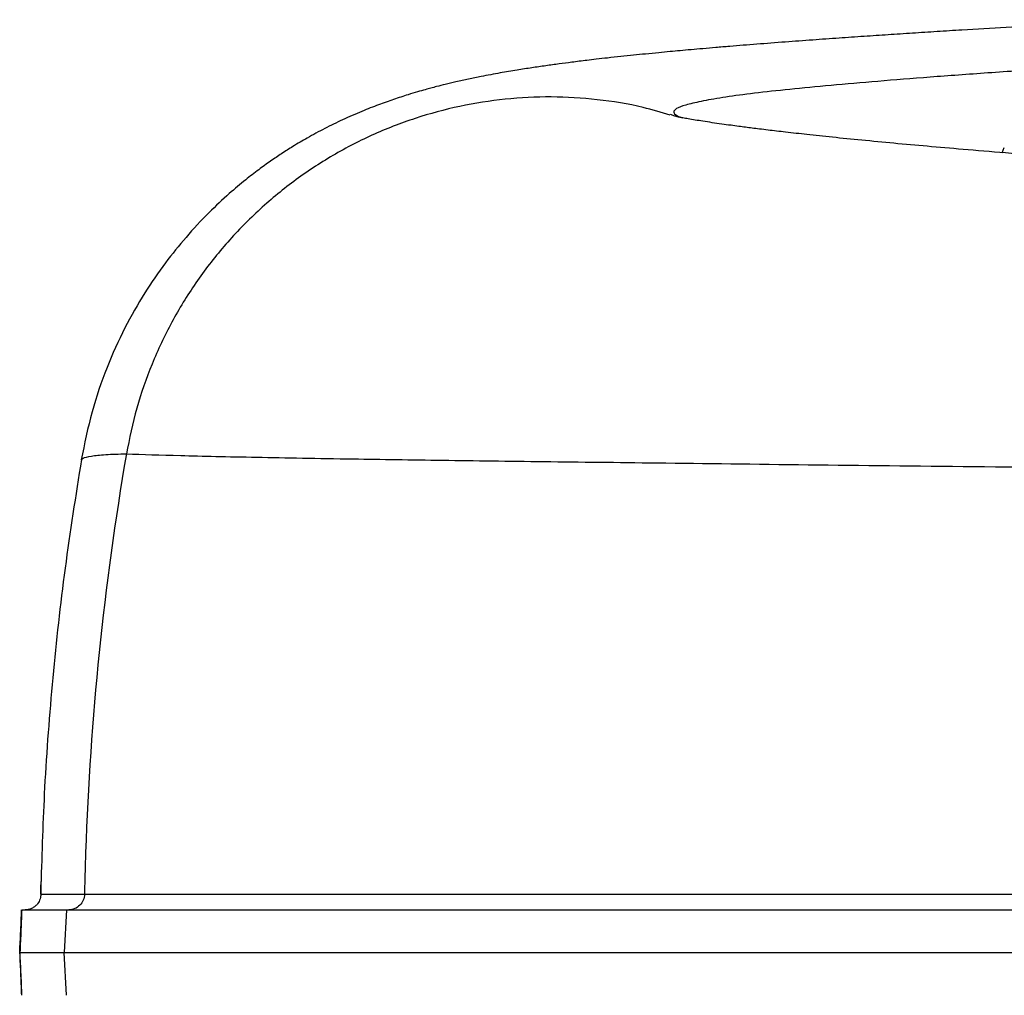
# Model space of a CAD drawing. Header units: millimetres. Extents: x 609 to 2608, y 611 to 2775.
# Tile 2 of 20: x 609 to 782, y 954 to 1125. Entities that reach past the tile are written whole.
import ezdxf

# ---------------------------------------------------------------- set-up
doc = ezdxf.new("R2010")
doc.units = ezdxf.units.MM

msp = doc.modelspace()

# ---------------------------------------------------------------- linework, layer by layer
at = {"color": 8, "linetype": 'Continuous', "lineweight": 25}
msp.add_line((781.65, 1101.99), (782.03, 1102.93), dxfattribs=at)
at = {"color": 7, "linetype": 'Continuous', "lineweight": 25}
for p in [(617.51, 969.11), (617.51, 954.11)]:
    msp.add_line(p, (617.13, 961.61), dxfattribs=at)
for points, knots in [([(806.69, 1125.34), (803.99, 1125.19), (798.48, 1124.89), (790.4, 1124.44), (782.28, 1123.97), (775.65, 1123.58), (770.21, 1123.24), (765.89, 1122.96), (761.62, 1122.68), (757.33, 1122.39), (752.91, 1122.08), (748.29, 1121.76), (743.46, 1121.4), (738.6, 1121.03), (734.58, 1120.71), (731.46, 1120.45), (729.2, 1120.25), (727.12, 1120.07), (725.2, 1119.9), (723.33, 1119.73), (721.29, 1119.53), (719.14, 1119.32), (716.91, 1119.1), (714.69, 1118.86), (712.52, 1118.62), (710.56, 1118.4), (708.92, 1118.2), (707.48, 1118.03), (705.84, 1117.82), (703.87, 1117.56), (701.52, 1117.24), (699.08, 1116.88), (696.49, 1116.48), (693.5, 1115.98), (690.67, 1115.45), (688.08, 1114.92), (685.94, 1114.45), (684.08, 1114.01), (682.62, 1113.64), (681.47, 1113.34), (680.37, 1113.03), (679.02, 1112.65), (677.16, 1112.09), (674.98, 1111.38), (672.3, 1110.43), (669.28, 1109.25), (666.08, 1107.85), (662.84, 1106.27), (659.94, 1104.7), (657.44, 1103.23), (655.28, 1101.86), (653.26, 1100.48), (651.15, 1098.96), (648.73, 1097.09), (645.78, 1094.61), (642.23, 1091.28), (638.47, 1087.23), (634.69, 1082.53), (631.06, 1077.24), (627.58, 1071.11), (624.44, 1064.15), (621.78, 1056.42), (620.67, 1050.92), (620.1, 1048.09)], [0, 0, 0, 0, 0.033295, 0.068098, 0.101218, 0.134834, 0.154302, 0.174, 0.19394, 0.214169, 0.235829, 0.259025, 0.284118, 0.311097, 0.337882, 0.35206, 0.365418, 0.377956, 0.389674, 0.400631, 0.41295, 0.427726, 0.441061, 0.455918, 0.471905, 0.486098, 0.497907, 0.507617, 0.517156, 0.533683, 0.551211, 0.570058, 0.590381, 0.612796, 0.637058, 0.652785, 0.667849, 0.680746, 0.691148, 0.697562, 0.703627, 0.711304, 0.72064, 0.73454, 0.747624, 0.76036, 0.774286, 0.78639, 0.798288, 0.807865, 0.815151, 0.821984, 0.829488, 0.837741, 0.848316, 0.861902, 0.878448, 0.894424, 0.912291, 0.931929, 0.953203, 0.975946, 1, 1, 1, 1]), ([(723.43, 1108.57), (721.85, 1109.05), (717.67, 1110.32), (710.66, 1111.41), (702.56, 1111.92), (694.47, 1111.52), (686.46, 1110.26), (678.62, 1108.14), (671.01, 1105.17), (663.73, 1101.37), (656.91, 1096.79), (650.65, 1091.52), (645.03, 1085.65), (640.08, 1079.21), (635.85, 1072.29), (632.39, 1064.92), (629.66, 1057.19), (628.57, 1051.83), (628.02, 1049.14)], [0, 0, 0, 0, 0.039083, 0.103267, 0.167093, 0.230746, 0.2944, 0.358226, 0.42241, 0.487164, 0.551918, 0.616103, 0.679928, 0.743582, 0.807236, 0.871062, 0.935246, 1, 1, 1, 1]), ([(803.06, 1100.31), (802.1, 1100.38), (798.02, 1100.68), (790.88, 1101.24), (782.18, 1101.95), (774.77, 1102.57), (768.57, 1103.1), (762.75, 1103.63), (757.09, 1104.17), (751.93, 1104.69), (747.49, 1105.16), (743.77, 1105.58), (741.05, 1105.9), (739.12, 1106.14), (737.81, 1106.3), (736.6, 1106.46), (735.36, 1106.62), (733.97, 1106.81), (732.37, 1107.03), (730.7, 1107.27), (729.15, 1107.51), (727.77, 1107.73), (726.57, 1107.93), (725.62, 1108.1), (725.02, 1108.21), (724.76, 1108.27), (724.79, 1108.26), (724.73, 1108.28), (724.57, 1108.32), (724.34, 1108.39), (724.06, 1108.47), (723.76, 1108.58), (723.57, 1108.64), (723.46, 1108.68)], [0, 0, 0, 0, 0.019094, 0.080923, 0.141547, 0.199642, 0.255576, 0.309367, 0.360896, 0.409313, 0.454941, 0.495866, 0.531954, 0.5503, 0.567078, 0.58229, 0.598171, 0.618698, 0.643936, 0.672985, 0.704689, 0.735346, 0.768117, 0.799671, 0.827386, 0.851291, 0.863155, 0.877076, 0.894569, 0.915629, 0.940239, 0.968376, 1, 1, 1, 1]), ([(628.02, 1049.14), (624.05, 1026.01), (621.51, 1001.18), (620.74, 975.28), (620.68, 972.83), (620.66, 971.85)], [0, 0, 0, 0, 0.2666667, 0.2833333, 0.2945228, 0.2945228, 0.2945228, 0.2945228]), ([(628.02, 1049.14), (630.94, 1049.04), (636.79, 1048.84), (650.36, 1048.55), (666.03, 1048.27), (683.2, 1048.02), (700.98, 1047.79), (722.23, 1047.55), (747.29, 1047.23), (776.34, 1046.92), (805.39, 1046.62), (833.75, 1046.35), (860.86, 1046.1), (891, 1045.82), (924.07, 1045.56), (959.78, 1045.27), (993.37, 1045), (1024.49, 1044.76), (1052.97, 1044.53), (1083.05, 1044.28), (1114.68, 1044.08), (1146.96, 1043.84), (1175.82, 1043.63), (1201.34, 1043.43), (1223.76, 1043.25), (1246.38, 1043.06), (1268.55, 1042.83), (1290.14, 1042.6), (1308.11, 1042.39), (1322.66, 1042.19), (1334.12, 1042.02), (1340.86, 1041.86), (1344.01, 1041.82), (1344.53, 1041.81)], [0, 0, 0, 0, 0.0332883, 0.0667428, 0.1003123, 0.1267401, 0.1531891, 0.1796486, 0.2118915, 0.244265, 0.2767296, 0.3022863, 0.3278764, 0.3535065, 0.3845817, 0.4158281, 0.4471739, 0.4718362, 0.496503, 0.5211671, 0.5506714, 0.5803668, 0.610294, 0.6340015, 0.6579015, 0.6820217, 0.7107122, 0.7395486, 0.7683657, 0.790948, 0.8134874, 0.8360529, 0.8406638, 0.8406638, 0.8406638, 0.8406638]), ([(620.13, 1048.16), (619.12, 1041.8), (617.11, 1029.08), (615.01, 1009.86), (613.57, 991.33), (613.2, 979.19), (613.03, 973.49)], [0, 0, 0, 0, 0.25728, 0.514706, 0.772182, 1, 1, 1, 1]), ([(613, 974.09), (613, 974.07), (613, 974.01), (613, 973.41), (613, 972.45), (613, 971.85)], [0, 0, 0, 0, 0.253773, 0.534462, 1, 1, 1, 1]), ([(613, 971.85), (613, 972.44), (613, 973.13), (613, 973.45), (613, 973.49)], [0, 0, 0, 0, 0.8618813, 1, 1, 1, 1]), ([(613, 971.85), (613, 971.59), (612.97, 971.32), (612.79, 970.75), (612.65, 970.44), (612.32, 970.02), (612.18, 969.88), (611.89, 969.63), (611.72, 969.51), (611.34, 969.32), (611.14, 969.24), (610.71, 969.13), (610.48, 969.11), (610.26, 969.11)], [0, 0, 0, 0, 0.25, 0.25, 0.5, 0.5, 0.625, 0.625, 0.75, 0.75, 0.875, 0.875, 1, 1, 1, 1]), ([(613, 971.85), (613.2, 971.85), (613.94, 971.85), (616.48, 971.85), (618.29, 971.85), (620.66, 971.85)], [0, 0, 0, 0, 0.5, 0.5, 1, 1, 1, 1]), ([(620.66, 971.85), (620.65, 971.49), (620.58, 971.13), (620.3, 970.46), (620.09, 970.16), (619.59, 969.65), (619.29, 969.45), (618.63, 969.18), (618.28, 969.11), (617.92, 969.11)], [0, 0, 0, 0, 0.25, 0.25, 0.5, 0.5, 0.75, 0.75, 1, 1, 1, 1]), ([(620.66, 971.85), (622.99, 971.85), (625.32, 971.85), (628.75, 971.85), (629.46, 971.85), (630.94, 971.85), (631.72, 971.85), (633.33, 971.85), (634.17, 971.85), (635.9, 971.85), (636.8, 971.85), (639.57, 971.85), (641.52, 971.85), (645.59, 971.85), (647.71, 971.85), (654.34, 971.85), (659.12, 971.85), (669.45, 971.85), (674.99, 971.85), (683.87, 971.85), (686.92, 971.85), (691.65, 971.85), (693.25, 971.85), (696.5, 971.85), (698.14, 971.85), (706.46, 971.85), (713.42, 971.85), (727.94, 971.85), (735.51, 971.85), (751.24, 971.85), (759.42, 971.85), (776.39, 971.85), (785.18, 971.85), (796.56, 971.85), (798.86, 971.85), (803.49, 971.85), (805.82, 971.85), (812.83, 971.85), (817.56, 971.85), (831.87, 971.85), (841.59, 971.85), (861.42, 971.85), (871.52, 971.85), (892.1, 971.85), (902.59, 971.85), (918.6, 971.85), (924, 971.85), (934.87, 971.85), (940.32, 971.85), (956.68, 971.85), (967.62, 971.85), (989.56, 971.85), (1000.56, 971.85), (1022.64, 971.85), (1033.7, 971.85), (1050.36, 971.85), (1055.92, 971.85), (1064.27, 971.85), (1067.06, 971.85), (1072.6, 971.85), (1075.36, 971.85), (1089.12, 971.85), (1100, 971.85), (1121.46, 971.85), (1132.03, 971.85), (1152.9, 971.85), (1163.19, 971.85), (1175.86, 971.85), (1178.39, 971.85), (1183.42, 971.85), (1185.93, 971.85), (1193.4, 971.85), (1198.29, 971.85), (1207.94, 971.85), (1212.68, 971.85), (1222.01, 971.85), (1226.59, 971.85), (1235.6, 971.85), (1240.03, 971.85), (1248.76, 971.85), (1253.07, 971.85), (1261.55, 971.85), (1265.72, 971.85), (1273.9, 971.85), (1277.9, 971.85), (1282.8, 971.85), (1283.77, 971.85), (1285.7, 971.85), (1286.66, 971.85), (1289.52, 971.85), (1291.39, 971.85), (1296.92, 971.85), (1300.49, 971.85), (1307.39, 971.85), (1310.71, 971.85), (1317.11, 971.85), (1320.17, 971.85), (1326.05, 971.85), (1328.86, 971.85), (1332.85, 971.85), (1334.15, 971.85), (1336.65, 971.85), (1337.87, 971.85), (1340.21, 971.85), (1341.33, 971.85), (1343.5, 971.85), (1344.54, 971.85), (1347.57, 971.85), (1349.43, 971.85), (1352.93, 971.85), (1354.55, 971.85), (1357.61, 971.85), (1359.06, 971.85), (1361.85, 971.85), (1363.21, 971.85), (1365.94, 971.85), (1367.32, 971.85), (1368.73, 971.85)], [0, 0, 0, 0, 0.03125, 0.03125, 0.039063, 0.039063, 0.046875, 0.046875, 0.054688, 0.054688, 0.0625, 0.0625, 0.078125, 0.078125, 0.09375, 0.09375, 0.125, 0.125, 0.15625, 0.15625, 0.171875, 0.171875, 0.179688, 0.179688, 0.1875, 0.1875, 0.21875, 0.21875, 0.25, 0.25, 0.28125, 0.28125, 0.3125, 0.3125, 0.320313, 0.320313, 0.328125, 0.328125, 0.34375, 0.34375, 0.375, 0.375, 0.40625, 0.40625, 0.4375, 0.4375, 0.453125, 0.453125, 0.46875, 0.46875, 0.5, 0.5, 0.53125, 0.53125, 0.5625, 0.5625, 0.578125, 0.578125, 0.585938, 0.585938, 0.59375, 0.59375, 0.625, 0.625, 0.65625, 0.65625, 0.6875, 0.6875, 0.695313, 0.695313, 0.703125, 0.703125, 0.71875, 0.71875, 0.734375, 0.734375, 0.75, 0.75, 0.765625, 0.765625, 0.78125, 0.78125, 0.796875, 0.796875, 0.8125, 0.8125, 0.816406, 0.816406, 0.820313, 0.820313, 0.828125, 0.828125, 0.84375, 0.84375, 0.859375, 0.859375, 0.875, 0.875, 0.890625, 0.890625, 0.898438, 0.898438, 0.90625, 0.90625, 0.914063, 0.914063, 0.921875, 0.921875, 0.9375, 0.9375, 0.953125, 0.953125, 0.96875, 0.96875, 0.984375, 0.984375, 1, 1, 1, 1]), ([(609.3, 961.61), (609.33, 962.28), (609.37, 962.95), (609.42, 963.95), (609.43, 964.28), (609.46, 964.93), (609.48, 965.25), (609.52, 966.19), (609.54, 966.81), (609.58, 967.7), (609.59, 967.99), (609.61, 968.56), (609.63, 968.84), (609.64, 969.11)], [0, 0, 0, 0, 0.25, 0.25, 0.375, 0.375, 0.5, 0.5, 0.75, 0.75, 0.875, 0.875, 1, 1, 1, 1]), ([(609.66, 969.11), (609.64, 968.57), (609.62, 968), (609.58, 967.12), (609.57, 966.82), (609.54, 966.2), (609.53, 965.88), (609.49, 964.92), (609.46, 964.27), (609.4, 962.95), (609.36, 962.28), (609.33, 961.61)], [0, 0, 0, 0, 0.25, 0.25, 0.375, 0.375, 0.5, 0.5, 0.75, 0.75, 1, 1, 1, 1]), ([(609.66, 969.11), (609.86, 969.11), (610.34, 969.11), (611.73, 969.11), (612.59, 969.11), (614.74, 969.11), (616.05, 969.11), (617.51, 969.11)], [0.5987327, 0.5987327, 0.5987327, 0.5987327, 0.60999336, 0.60999336, 0.61983196, 0.61983196, 0.62967057, 0.62967057, 0.62967057, 0.62967057]), ([(617.51, 969.11), (618.38, 969.11), (619.28, 969.11), (621.25, 969.11), (622.32, 969.11), (625.74, 969.11), (628.32, 969.11), (634.02, 969.11), (637.15, 969.11), (643.94, 969.11), (647.6, 969.11), (659.36, 969.11), (668.24, 969.11), (683.18, 969.11), (688.44, 969.11), (699.48, 969.11), (705.25, 969.11), (723.16, 969.11), (736, 969.11), (756.56, 969.11), (763.62, 969.11), (778.22, 969.11), (785.75, 969.11), (801.18, 969.11), (809.05, 969.11), (825.06, 969.11), (833.2, 969.11), (858.08, 969.11), (875.22, 969.11), (901.89, 969.11), (910.94, 969.11), (929.11, 969.11), (938.24, 969.11), (965.78, 969.11), (984.32, 969.11), (1012.43, 969.11), (1021.88, 969.11), (1040.76, 969.11), (1050.16, 969.11), (1068.81, 969.11), (1078.06, 969.11), (1096.46, 969.11), (1105.6, 969.11), (1123.75, 969.11), (1132.76, 969.11), (1150.65, 969.11), (1159.48, 969.11), (1185.35, 969.11), (1201.88, 969.11), (1225.62, 969.11), (1233.36, 969.11), (1244.68, 969.11), (1248.4, 969.11), (1255.75, 969.11), (1259.39, 969.11), (1270.06, 969.11), (1276.88, 969.11), (1289.99, 969.11), (1296.26, 969.11), (1302.22, 969.11)], [0.1948361, 0.1948361, 0.1948361, 0.1948361, 0.2074168, 0.2074168, 0.2199975, 0.2199975, 0.2451588, 0.2451588, 0.2703202, 0.2703202, 0.2954816, 0.2954816, 0.3458043, 0.3458043, 0.3709657, 0.3709657, 0.3961271, 0.3961271, 0.4464498, 0.4464498, 0.4716112, 0.4716112, 0.4967726, 0.4967726, 0.5219339, 0.5219339, 0.5470953, 0.5470953, 0.597418, 0.597418, 0.6225794, 0.6225794, 0.6477408, 0.6477408, 0.6980635, 0.6980635, 0.7232249, 0.7232249, 0.7483863, 0.7483863, 0.7735477, 0.7735477, 0.798709, 0.798709, 0.8238704, 0.8238704, 0.8490318, 0.8490318, 0.8993545, 0.8993545, 0.9245159, 0.9245159, 0.9370966, 0.9370966, 0.9496773, 0.9496773, 0.9748386, 0.9748386, 1, 1, 1, 1]), ([(609.3, 961.61), (609.33, 960.93), (609.37, 960.26), (609.42, 959.26), (609.43, 958.93), (609.46, 958.28), (609.48, 957.96), (609.52, 957.02), (609.54, 956.4), (609.58, 955.51), (609.59, 955.22), (609.61, 954.65), (609.63, 954.37), (609.64, 954.11)], [0, 0, 0, 0, 0.25, 0.25, 0.375, 0.375, 0.5, 0.5, 0.75, 0.75, 0.875, 0.875, 1, 1, 1, 1]), ([(609.33, 961.61), (609.56, 961.61), (610.01, 961.61), (611.34, 961.61), (612.2, 961.61), (614.35, 961.61), (615.66, 961.61), (617.13, 961.61)], [0.59975692, 0.59975692, 0.59975692, 0.59975692, 0.60999336, 0.60999336, 0.61983196, 0.61983196, 0.62967057, 0.62967057, 0.62967057, 0.62967057]), ([(609.66, 954.11), (609.64, 954.64), (609.62, 955.21), (609.58, 956.09), (609.57, 956.4), (609.54, 957.01), (609.53, 957.33), (609.49, 958.29), (609.46, 958.94), (609.4, 960.26), (609.36, 960.93), (609.33, 961.61)], [0, 0, 0, 0, 0.25, 0.25, 0.375, 0.375, 0.5, 0.5, 0.75, 0.75, 1, 1, 1, 1]), ([(617.13, 961.61), (617.99, 961.61), (618.9, 961.61), (620.87, 961.61), (621.93, 961.61), (625.36, 961.61), (627.94, 961.61), (633.65, 961.61), (636.78, 961.61), (643.58, 961.61), (647.24, 961.61), (659.01, 961.61), (667.9, 961.61), (682.86, 961.61), (688.12, 961.61), (699.17, 961.61), (704.94, 961.61), (722.87, 961.61), (735.72, 961.61), (756.3, 961.61), (763.37, 961.61), (777.98, 961.61), (785.51, 961.61), (800.96, 961.61), (808.84, 961.61), (824.86, 961.61), (833.01, 961.61), (857.91, 961.61), (875.07, 961.61), (901.77, 961.61), (910.83, 961.61), (929.02, 961.61), (938.16, 961.61), (965.72, 961.61), (984.29, 961.61), (1012.42, 961.61), (1021.88, 961.61), (1040.78, 961.61), (1050.19, 961.61), (1068.86, 961.61), (1078.11, 961.61), (1096.54, 961.61), (1105.69, 961.61), (1123.86, 961.61), (1132.88, 961.61), (1150.79, 961.61), (1159.62, 961.61), (1185.53, 961.61), (1202.08, 961.61), (1225.84, 961.61), (1233.59, 961.61), (1244.92, 961.61), (1248.64, 961.61), (1256, 961.61), (1259.64, 961.61), (1270.32, 961.61), (1277.16, 961.61), (1290.28, 961.61), (1296.55, 961.61), (1302.53, 961.61)], [0.1948361, 0.1948361, 0.1948361, 0.1948361, 0.2074168, 0.2074168, 0.2199975, 0.2199975, 0.2451588, 0.2451588, 0.2703202, 0.2703202, 0.2954816, 0.2954816, 0.3458043, 0.3458043, 0.3709657, 0.3709657, 0.3961271, 0.3961271, 0.4464498, 0.4464498, 0.4716112, 0.4716112, 0.4967726, 0.4967726, 0.5219339, 0.5219339, 0.5470953, 0.5470953, 0.597418, 0.597418, 0.6225794, 0.6225794, 0.6477408, 0.6477408, 0.6980635, 0.6980635, 0.7232249, 0.7232249, 0.7483863, 0.7483863, 0.7735477, 0.7735477, 0.798709, 0.798709, 0.8238704, 0.8238704, 0.8490318, 0.8490318, 0.8993545, 0.8993545, 0.9245159, 0.9245159, 0.9370966, 0.9370966, 0.9496773, 0.9496773, 0.9748386, 0.9748386, 1, 1, 1, 1])]:
    msp.add_open_spline(points, degree=3, knots=knots, dxfattribs=at)
at = {"color": 8, "linetype": 'Continuous', "lineweight": 25}
for points, knots in [([(800.74, 1117.35), (796.7, 1117.11), (788.62, 1116.63), (777.7, 1115.89), (767.67, 1115.15), (758.62, 1114.42), (750.53, 1113.7), (743.41, 1113.02), (737.37, 1112.35), (732.46, 1111.67), (728.68, 1110.99), (725.98, 1110.34), (724.35, 1109.73), (723.91, 1109.11), (724.27, 1108.59), (725.22, 1108.23), (725.5, 1108.12)], [0, 0, 0, 0, 0.07514, 0.150358, 0.225663, 0.301019, 0.376373, 0.45167, 0.526932, 0.600273, 0.673716, 0.747307, 0.821069, 0.894953, 0.968904, 1, 1, 1, 1]), ([(620.21, 1048.09), (620.24, 1048.19), (620.31, 1048.42), (621.73, 1048.76), (624.17, 1049.05), (626.73, 1049.11), (628.02, 1049.14)], [0, 0, 0, 0, 0.194521, 0.463447, 0.732039, 1, 1, 1, 1])]:
    msp.add_open_spline(points, degree=3, knots=knots, dxfattribs=at)

doc.saveas('drawing.dxf')
